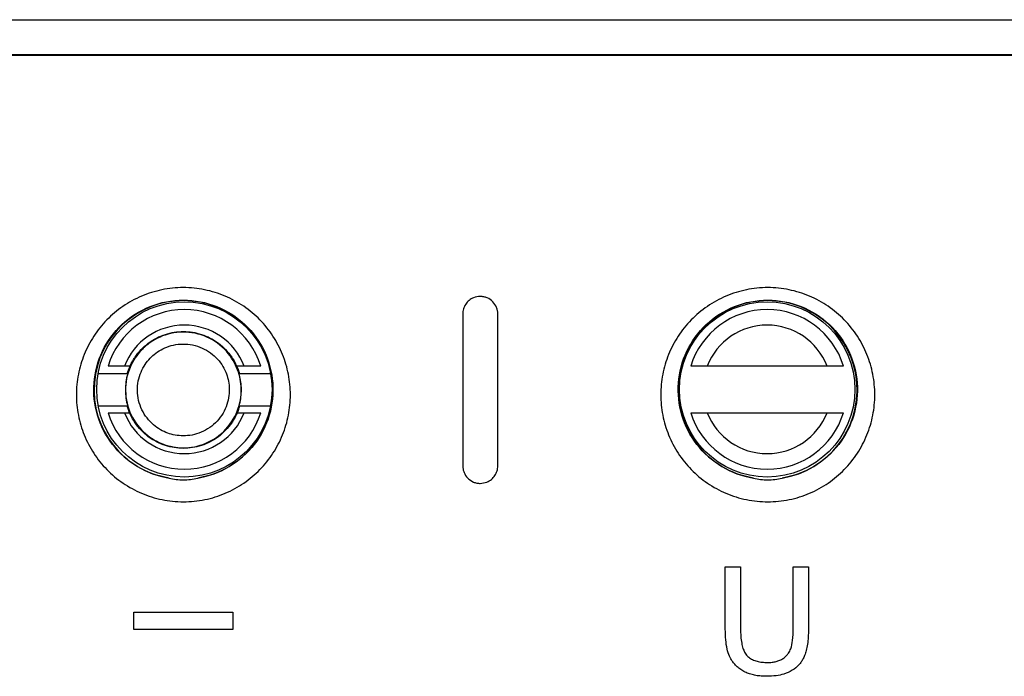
# Model space of a CAD drawing. Header units: millimetres. Extents: x -1111 to 1147, y -743 to 1146.
# Tile 117 of 203: x 227 to 269, y -53 to -25. Entities that reach past the tile are written whole.
import ezdxf

# ---------------------------------------------------------------- set-up
doc = ezdxf.new("R2010")
doc.units = ezdxf.units.MM

msp = doc.modelspace()

# ---------------------------------------------------------------- linework, layer by layer
at = {"color": 7, "linetype": 'Continuous', "lineweight": 25}
for p, q in [((119.525, -25.038), (318.68, -25.038)), ((219.102, -25.029), (318.68, -25.029)), ((318.68, -26.538), (119.525, -26.538)), ((318.68, -26.556), (119.525, -26.556)), ((231.756, -39.849), (231.481, -39.849)), ((236.605, -39.849), (236.252, -39.849)), ((261.536, -39.849), (256.413, -39.849)), ((231.615, -40.191), (230.351, -40.191)), ((231.602, -40.173), (231.615, -40.191)), ((236.389, -40.191), (236.402, -40.173)), ((237.735, -40.191), (236.389, -40.191)), ((230.36, -41.556), (231.615, -41.556)), ((231.615, -41.556), (231.602, -41.573)), ((236.402, -41.573), (236.389, -41.556)), ((236.389, -41.556), (237.726, -41.556)), ((231.481, -41.849), (231.737, -41.849)), ((236.268, -41.849), (236.605, -41.849)), ((256.413, -41.849), (261.536, -41.849)), ((257.184, -51.106), (257.184, -48.446)), ((257.184, -48.446), (257.836, -48.446)), ((257.836, -48.446), (257.836, -51.075)), ((260.088, -51.075), (260.088, -48.446)), ((260.088, -48.446), (260.74, -48.446)), ((260.74, -48.446), (260.74, -51.106)), ((231.886, -51.131), (231.886, -50.384)), ((231.886, -50.384), (236.118, -50.384)), ((236.118, -50.384), (236.118, -51.131)), ((236.118, -51.131), (231.886, -51.131))]:
    msp.add_line(p, q, dxfattribs=at)
for centre in [(234.043, -40.849), (258.974, -40.849)]:
    msp.add_circle(centre, 3.75, dxfattribs=at)
for centre, radius, start, end in [((234.002, -40.873), 3.821, 279.2557, 260.7496), ((259.002, -40.873), 3.821, 279.2557, 260.7497), ((234.043, -40.849), 3.415, 17.0279, 162.9721), ((258.974, -40.849), 3.415, 17.0279, 162.9721), ((234.043, -40.849), 2.75, 21.3237, 158.6763), ((258.974, -40.849), 2.75, 21.3237, 158.6763), ((234.043, -40.849), 3.415, 197.0279, 342.9721), ((234.043, -40.849), 2.75, 201.3237, 338.6763), ((258.974, -40.849), 3.415, 197.0279, 342.9721), ((258.974, -40.849), 2.75, 201.3237, 338.6763)]:
    msp.add_arc(centre, radius, start, end, dxfattribs=at)
for points, knots in [([(234.002, -45.659), (233.692, -45.659), (233.388, -45.627), (232.791, -45.506), (232.494, -45.414), (231.934, -45.177), (231.67, -45.031), (231.17, -44.689), (230.937, -44.494), (230.52, -44.067), (230.333, -43.833), (230.006, -43.333), (229.87, -43.072), (229.649, -42.527), (229.565, -42.241), (229.453, -41.664), (229.424, -41.374), (229.424, -40.788), (229.452, -40.491), (229.564, -39.916), (229.647, -39.635), (229.868, -39.086), (230.007, -38.821), (230.33, -38.325), (230.515, -38.093), (230.937, -37.661), (231.168, -37.467), (231.54, -37.212), (231.668, -37.133), (231.934, -36.986), (232.072, -36.919), (232.495, -36.74), (232.785, -36.65), (233.383, -36.527), (233.693, -36.495), (234.305, -36.495), (234.609, -36.526), (235.211, -36.648), (235.505, -36.739), (236.064, -36.975), (236.333, -37.123), (236.834, -37.465), (237.064, -37.658), (237.483, -38.086), (237.672, -38.323), (237.996, -38.82), (238.133, -39.082), (238.356, -39.633), (238.44, -39.917), (238.551, -40.491), (238.579, -40.785), (238.579, -41.375), (238.551, -41.666), (238.439, -42.24), (238.355, -42.526), (238.133, -43.073), (237.996, -43.333), (237.673, -43.829), (237.484, -44.066), (237.067, -44.493), (236.838, -44.686), (236.34, -45.028), (236.07, -45.176), (235.513, -45.413), (235.223, -45.503), (234.618, -45.627), (234.311, -45.659), (234.002, -45.659)], [0, 0, 0, 0, 0.03125, 0.03125, 0.0625, 0.0625, 0.09375, 0.09375, 0.125, 0.125, 0.15625, 0.15625, 0.1875, 0.1875, 0.21875, 0.21875, 0.25, 0.25, 0.28125, 0.28125, 0.3125, 0.3125, 0.34375, 0.34375, 0.375, 0.375, 0.40625, 0.40625, 0.421875, 0.421875, 0.4375, 0.4375, 0.46875, 0.46875, 0.5, 0.5, 0.53125, 0.53125, 0.5625, 0.5625, 0.59375, 0.59375, 0.625, 0.625, 0.65625, 0.65625, 0.6875, 0.6875, 0.71875, 0.71875, 0.75, 0.75, 0.78125, 0.78125, 0.8125, 0.8125, 0.84375, 0.84375, 0.875, 0.875, 0.90625, 0.90625, 0.9375, 0.9375, 0.96875, 0.96875, 1, 1, 1, 1]), ([(259.002, -45.659), (258.692, -45.659), (258.388, -45.627), (257.791, -45.506), (257.494, -45.414), (256.934, -45.177), (256.67, -45.031), (256.17, -44.689), (255.937, -44.494), (255.52, -44.067), (255.333, -43.833), (255.006, -43.333), (254.87, -43.072), (254.649, -42.527), (254.565, -42.24), (254.453, -41.664), (254.424, -41.374), (254.424, -40.788), (254.452, -40.491), (254.564, -39.916), (254.647, -39.635), (254.868, -39.086), (255.007, -38.821), (255.33, -38.325), (255.515, -38.093), (255.937, -37.661), (256.168, -37.467), (256.54, -37.212), (256.668, -37.133), (256.934, -36.986), (257.072, -36.919), (257.495, -36.74), (257.785, -36.65), (258.383, -36.527), (258.693, -36.495), (259.305, -36.495), (259.609, -36.526), (260.211, -36.648), (260.505, -36.739), (261.064, -36.975), (261.334, -37.123), (261.834, -37.465), (262.064, -37.658), (262.483, -38.086), (262.672, -38.323), (262.996, -38.82), (263.133, -39.082), (263.356, -39.633), (263.44, -39.917), (263.551, -40.491), (263.579, -40.785), (263.579, -41.375), (263.551, -41.666), (263.439, -42.24), (263.355, -42.526), (263.133, -43.073), (262.996, -43.333), (262.673, -43.829), (262.484, -44.066), (262.067, -44.493), (261.838, -44.686), (261.34, -45.028), (261.07, -45.176), (260.513, -45.413), (260.223, -45.503), (259.618, -45.627), (259.311, -45.659), (259.002, -45.659)], [0, 0, 0, 0, 0.03125, 0.03125, 0.0625, 0.0625, 0.09375, 0.09375, 0.125, 0.125, 0.15625, 0.15625, 0.1875, 0.1875, 0.21875, 0.21875, 0.25, 0.25, 0.28125, 0.28125, 0.3125, 0.3125, 0.34375, 0.34375, 0.375, 0.375, 0.40625, 0.40625, 0.421875, 0.421875, 0.4375, 0.4375, 0.46875, 0.46875, 0.5, 0.5, 0.53125, 0.53125, 0.5625, 0.5625, 0.59375, 0.59375, 0.625, 0.625, 0.65625, 0.65625, 0.6875, 0.6875, 0.71875, 0.71875, 0.75, 0.75, 0.78125, 0.78125, 0.8125, 0.8125, 0.84375, 0.84375, 0.875, 0.875, 0.90625, 0.90625, 0.9375, 0.9375, 0.96875, 0.96875, 1, 1, 1, 1]), ([(233.388, -44.644), (232.907, -44.566), (232.444, -44.396), (231.619, -43.901), (231.257, -43.577), (230.679, -42.828), (230.461, -42.403), (230.195, -41.506), (230.144, -41.035), (230.216, -40.105), (230.337, -39.645), (230.739, -38.795), (231.021, -38.405), (231.715, -37.749), (232.127, -37.483), (233.027, -37.123), (233.514, -37.028), (234.489, -37.028), (234.977, -37.123), (235.877, -37.483), (236.289, -37.749), (236.983, -38.405), (237.264, -38.795), (237.667, -39.645), (237.788, -40.105), (237.859, -41.035), (237.809, -41.506), (237.542, -42.403), (237.325, -42.828), (236.746, -43.578), (236.384, -43.901), (235.559, -44.396), (235.096, -44.566), (234.616, -44.644)], [0, 0, 0, 0, 0.0625, 0.0625, 0.125, 0.125, 0.1875, 0.1875, 0.25, 0.25, 0.3125, 0.3125, 0.375, 0.375, 0.4375, 0.4375, 0.5, 0.5, 0.5625, 0.5625, 0.625, 0.625, 0.6875, 0.6875, 0.75, 0.75, 0.8125, 0.8125, 0.875, 0.875, 0.9375, 0.9375, 1, 1, 1, 1]), ([(246.419, -36.927), (246.351, -36.96), (246.284, -36.994), (246.169, -37.089), (246.118, -37.146), (246.037, -37.269), (246.005, -37.336), (245.962, -37.477), (245.955, -37.55), (245.952, -37.623)], [0, 0, 0, 0, 0.25, 0.25, 0.5, 0.5, 0.75, 0.75, 1, 1, 1, 1]), ([(247.452, -37.623), (247.45, -37.575), (247.447, -37.527), (247.43, -37.433), (247.417, -37.388), (247.362, -37.253), (247.309, -37.17), (247.17, -37.028), (247.088, -36.972), (246.95, -36.913), (246.903, -36.898), (246.804, -36.879), (246.753, -36.876), (246.702, -36.873)], [0, 0, 0, 0, 0.125, 0.125, 0.25, 0.25, 0.5, 0.5, 0.75, 0.75, 0.875, 0.875, 1, 1, 1, 1]), ([(258.388, -44.644), (257.907, -44.566), (257.444, -44.396), (256.619, -43.901), (256.257, -43.577), (255.679, -42.828), (255.461, -42.403), (255.195, -41.506), (255.144, -41.035), (255.216, -40.105), (255.337, -39.645), (255.739, -38.795), (256.021, -38.405), (256.715, -37.749), (257.127, -37.483), (258.027, -37.123), (258.514, -37.028), (259.489, -37.028), (259.977, -37.123), (260.877, -37.483), (261.289, -37.749), (261.983, -38.405), (262.264, -38.795), (262.667, -39.645), (262.788, -40.105), (262.859, -41.035), (262.809, -41.506), (262.542, -42.403), (262.325, -42.828), (261.746, -43.578), (261.384, -43.901), (260.559, -44.396), (260.096, -44.566), (259.616, -44.644)], [0, 0, 0, 0, 0.0625, 0.0625, 0.125, 0.125, 0.1875, 0.1875, 0.25, 0.25, 0.3125, 0.3125, 0.375, 0.375, 0.4375, 0.4375, 0.5, 0.5, 0.5625, 0.5625, 0.625, 0.625, 0.6875, 0.6875, 0.75, 0.75, 0.8125, 0.8125, 0.875, 0.875, 0.9375, 0.9375, 1, 1, 1, 1]), ([(236.41, -40.309), (236.471, -40.569), (236.496, -40.867), (236.417, -41.494), (236.313, -41.823), (235.959, -42.426), (235.709, -42.698), (235.127, -43.105), (234.797, -43.239), (234.149, -43.364), (233.834, -43.358), (233.484, -43.293), (233.417, -43.278), (233.285, -43.242), (233.222, -43.222), (233.027, -43.151), (232.896, -43.091), (232.505, -42.865), (232.25, -42.653), (231.834, -42.113), (231.675, -41.785), (231.512, -41.09), (231.509, -40.725), (231.642, -40.056), (231.776, -39.753), (232.025, -39.378), (232.117, -39.265), (232.26, -39.115), (232.308, -39.069), (232.409, -38.979), (232.463, -38.935), (232.748, -38.722), (233.027, -38.575), (233.663, -38.401), (234.019, -38.374), (234.721, -38.48), (235.065, -38.612), (235.65, -38.996), (235.89, -39.244), (236.239, -39.771), (236.349, -40.048), (236.41, -40.309)], [0, 0, 0, 0, 0.0625, 0.0625, 0.125, 0.125, 0.1875, 0.1875, 0.25, 0.25, 0.3125, 0.3125, 0.328125, 0.328125, 0.34375, 0.34375, 0.375, 0.375, 0.4375, 0.4375, 0.5, 0.5, 0.5625, 0.5625, 0.625, 0.625, 0.65625, 0.65625, 0.671875, 0.671875, 0.6875, 0.6875, 0.75, 0.75, 0.8125, 0.8125, 0.875, 0.875, 0.9375, 0.9375, 1, 1, 1, 1]), ([(231.602, -40.173), (231.617, -40.123), (231.648, -40.023), (231.707, -39.878), (231.773, -39.736), (231.849, -39.599), (231.978, -39.395), (232.185, -39.139), (232.495, -38.864), (232.846, -38.643), (233.341, -38.437), (234.002, -38.331), (234.662, -38.437), (235.158, -38.643), (235.508, -38.864), (235.819, -39.139), (236.047, -39.422), (236.208, -39.689), (236.321, -39.925), (236.375, -40.09), (236.402, -40.173)], [0, 0, 0, 0, 0.024467, 0.04879, 0.073066, 0.097391, 0.121862, 0.186049, 0.25025, 0.314438, 0.378638, 0.500018, 0.621397, 0.685584, 0.749785, 0.813973, 0.878174, 0.918854, 0.959314, 1, 1, 1, 1]), ([(235.915, -40.425), (235.866, -40.218), (235.779, -39.998), (235.502, -39.579), (235.311, -39.382), (234.846, -39.077), (234.573, -38.972), (234.015, -38.888), (233.733, -38.909), (233.228, -39.048), (233.006, -39.164), (232.734, -39.367), (232.656, -39.437), (232.504, -39.596), (232.432, -39.685), (232.233, -39.983), (232.127, -40.224), (232.022, -40.756), (232.024, -41.045), (232.153, -41.598), (232.28, -41.858), (232.611, -42.287), (232.813, -42.456), (233.123, -42.635), (233.228, -42.683), (233.434, -42.758), (233.535, -42.785), (233.869, -42.847), (234.119, -42.852), (234.633, -42.752), (234.896, -42.646), (235.358, -42.323), (235.556, -42.107), (235.837, -41.627), (235.92, -41.366), (235.983, -40.868), (235.964, -40.632), (235.915, -40.425)], [0, 0, 0, 0, 0.0625, 0.0625, 0.125, 0.125, 0.1875, 0.1875, 0.25, 0.25, 0.3125, 0.3125, 0.34375, 0.34375, 0.375, 0.375, 0.4375, 0.4375, 0.5, 0.5, 0.5625, 0.5625, 0.625, 0.625, 0.65625, 0.65625, 0.6875, 0.6875, 0.75, 0.75, 0.8125, 0.8125, 0.875, 0.875, 0.9375, 0.9375, 1, 1, 1, 1]), ([(231.481, -39.849), (231.355, -39.849), (231.226, -39.849), (230.988, -39.849), (230.874, -39.849), (230.778, -39.849)], [0, 0, 0, 0, 0.5, 0.5, 1, 1, 1, 1]), ([(237.308, -39.849), (237.211, -39.849), (237.1, -39.849), (236.859, -39.849), (236.733, -39.849), (236.605, -39.849)], [0, 0, 0, 0, 0.5, 0.5, 1, 1, 1, 1]), ([(256.413, -39.849), (256.286, -39.849), (256.158, -39.849), (255.919, -39.849), (255.806, -39.849), (255.709, -39.849)], [0, 0, 0, 0, 0.5, 0.5, 1, 1, 1, 1]), ([(262.239, -39.849), (262.142, -39.849), (262.031, -39.849), (261.79, -39.849), (261.664, -39.849), (261.536, -39.849)], [0, 0, 0, 0, 0.5, 0.5, 1, 1, 1, 1]), ([(231.615, -40.191), (231.552, -40.409), (231.519, -40.641), (231.519, -41.105), (231.552, -41.337), (231.615, -41.556)], [0, 0, 0, 0, 0.5, 0.5, 1, 1, 1, 1]), ([(236.389, -41.556), (236.446, -41.355), (236.478, -41.145), (236.489, -40.722), (236.466, -40.509), (236.419, -40.307)], [0, 0, 0, 0, 0.5, 0.5, 1, 1, 1, 1]), ([(236.402, -41.573), (236.386, -41.623), (236.355, -41.723), (236.297, -41.868), (236.23, -42.01), (236.155, -42.147), (236.025, -42.351), (235.819, -42.607), (235.508, -42.882), (235.158, -43.103), (234.662, -43.31), (234.002, -43.415), (233.341, -43.31), (232.846, -43.103), (232.495, -42.882), (232.185, -42.607), (231.956, -42.324), (231.795, -42.058), (231.682, -41.822), (231.629, -41.656), (231.602, -41.573)], [0, 0, 0, 0, 0.024467, 0.04879, 0.073066, 0.097391, 0.121862, 0.186049, 0.25025, 0.314438, 0.378638, 0.500018, 0.621397, 0.685584, 0.749785, 0.813973, 0.878174, 0.918854, 0.959314, 1, 1, 1, 1]), ([(230.778, -41.849), (230.875, -41.849), (230.988, -41.849), (231.227, -41.849), (231.355, -41.849), (231.481, -41.849)], [0, 0, 0, 0, 0.5, 0.5, 1, 1, 1, 1]), ([(236.605, -41.849), (236.733, -41.849), (236.859, -41.849), (237.1, -41.849), (237.211, -41.849), (237.308, -41.849)], [0, 0, 0, 0, 0.5, 0.5, 1, 1, 1, 1]), ([(255.709, -41.849), (255.806, -41.849), (255.919, -41.849), (256.158, -41.849), (256.286, -41.849), (256.413, -41.849)], [0, 0, 0, 0, 0.5, 0.5, 1, 1, 1, 1]), ([(261.536, -41.849), (261.664, -41.849), (261.79, -41.849), (262.031, -41.849), (262.142, -41.849), (262.239, -41.849)], [0, 0, 0, 0, 0.5, 0.5, 1, 1, 1, 1]), ([(245.952, -44.123), (245.955, -44.171), (245.958, -44.219), (245.975, -44.313), (245.988, -44.358), (246.043, -44.493), (246.096, -44.575), (246.234, -44.717), (246.317, -44.774), (246.455, -44.833), (246.502, -44.848), (246.6, -44.867), (246.652, -44.87), (246.702, -44.873)], [0, 0, 0, 0, 0.125, 0.125, 0.25, 0.25, 0.5, 0.5, 0.75, 0.75, 0.875, 0.875, 1, 1, 1, 1]), ([(246.986, -44.819), (247.054, -44.786), (247.122, -44.752), (247.236, -44.657), (247.287, -44.6), (247.368, -44.477), (247.4, -44.409), (247.443, -44.269), (247.45, -44.196), (247.452, -44.123)], [0, 0, 0, 0, 0.25, 0.25, 0.5, 0.5, 0.75, 0.75, 1, 1, 1, 1]), ([(233.391, -44.645), (233.592, -44.694), (233.795, -44.719), (234.204, -44.719), (234.411, -44.694), (234.613, -44.645)], [0, 0, 0, 0, 0.5, 0.5, 1, 1, 1, 1]), ([(258.391, -44.645), (258.592, -44.694), (258.795, -44.719), (259.204, -44.719), (259.411, -44.694), (259.613, -44.645)], [0, 0, 0, 0, 0.5, 0.5, 1, 1, 1, 1]), ([(258.951, -53.128), (258.873, -53.127), (258.72, -53.124), (258.494, -53.095), (258.278, -53.047), (258.075, -52.975), (257.89, -52.875), (257.726, -52.755), (257.588, -52.623), (257.461, -52.463), (257.343, -52.247), (257.252, -51.94), (257.192, -51.549), (257.187, -51.262), (257.184, -51.106)], [0, 0, 0, 0, 0.073129, 0.144344, 0.214038, 0.281905, 0.348162, 0.413099, 0.476539, 0.531553, 0.611435, 0.716046, 0.845594, 1, 1, 1, 1]), ([(257.836, -51.075), (257.838, -51.191), (257.842, -51.404), (257.877, -51.691), (257.93, -51.915), (257.995, -52.074), (258.073, -52.205), (258.184, -52.322), (258.349, -52.422), (258.546, -52.491), (258.767, -52.53), (258.922, -52.534), (259.002, -52.536)], [0, 0, 0, 0, 0.162574, 0.297379, 0.404338, 0.4836, 0.535122, 0.614921, 0.701114, 0.793792, 0.893454, 1, 1, 1, 1]), ([(260.74, -51.106), (260.738, -51.221), (260.735, -51.438), (260.703, -51.744), (260.653, -52.007), (260.586, -52.227), (260.505, -52.399), (260.424, -52.528), (260.289, -52.696), (260.056, -52.888), (259.71, -53.037), (259.336, -53.116), (259.087, -53.124), (258.951, -53.128)], [0, 0, 0, 0, 0.112825, 0.212821, 0.300138, 0.374578, 0.436315, 0.485332, 0.521577, 0.644371, 0.767266, 0.872923, 1, 1, 1, 1]), ([(259.002, -52.536), (259.062, -52.534), (259.181, -52.531), (259.354, -52.498), (259.518, -52.444), (259.665, -52.364), (259.791, -52.26), (259.904, -52.124), (260.012, -51.905), (260.079, -51.543), (260.085, -51.249), (260.088, -51.075)], [0, 0, 0, 0, 0.083271, 0.164534, 0.244064, 0.321716, 0.397873, 0.472745, 0.571935, 0.747597, 1, 1, 1, 1])]:
    msp.add_open_spline(points, degree=3, knots=knots, dxfattribs=at)
for points in [[(246.702, -36.873), (246.606, -36.883), (246.509, -36.894), (246.419, -36.927)], [(245.952, -37.623), (245.952, -39.793), (245.952, -41.959), (245.952, -44.123)], [(247.452, -44.123), (247.452, -41.959), (247.452, -39.793), (247.452, -37.623)], [(236.419, -40.307), (236.41, -40.268), (236.4, -40.229), (236.389, -40.191)], [(233.391, -44.644), (233.39, -44.644), (233.389, -44.644), (233.388, -44.644), (233.388, -44.644)], [(234.616, -44.644), (234.616, -44.644), (234.614, -44.644), (234.613, -44.644), (234.613, -44.644)], [(258.391, -44.644), (258.39, -44.644), (258.389, -44.644), (258.388, -44.644), (258.388, -44.644)], [(259.616, -44.644), (259.616, -44.644), (259.614, -44.644), (259.613, -44.644), (259.613, -44.644)], [(246.702, -44.873), (246.799, -44.863), (246.896, -44.852), (246.986, -44.819)]]:
    msp.add_open_spline(points, degree=3, dxfattribs=at)

doc.saveas('drawing.dxf')
